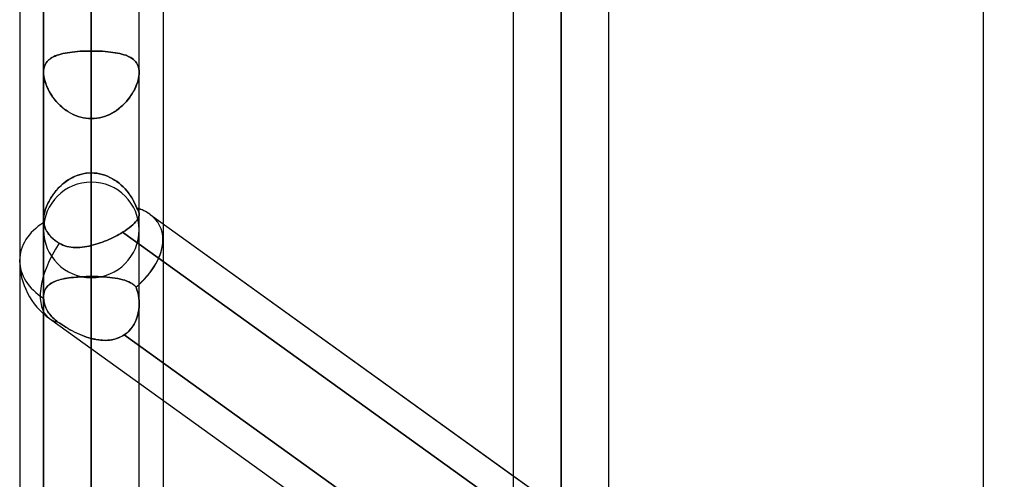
# Model space of a CAD drawing. Header units: millimetres. Extents: x -92 to 86, y -242 to 242.
# Tile 13 of 89: x -44 to -26, y -128 to -119. Entities that reach past the tile are written whole.
import ezdxf

# ---------------------------------------------------------------- set-up
doc = ezdxf.new("R2010")
doc.units = ezdxf.units.MM
doc.layers.add('MAIN-1', color=7, linetype='Continuous')

msp = doc.modelspace()

# ---------------------------------------------------------------- linework, layer by layer
at = {"layer": 'MAIN-1'}
for p, q in [((-42.658, 0), (-42.658, -123.445)), ((-42.658, 0), (-42.658, -122.085)), ((-33.858, 0), (-33.858, -129.777)), ((-33.858, 0), (-33.858, -128.55)), ((-43.553, 0), (-43.553, -122.967)), ((-43.553, 0), (-43.553, -122.967)), ((-42.658, -122.085), (-42.658, 0)), ((-42.658, -123.445), (-42.658, 0)), ((-41.763, -122.857), (-41.763, 0)), ((-41.763, -122.857), (-41.763, 0)), ((-34.753, 0), (-34.753, -129.148)), ((-34.753, 0), (-34.753, -129.148)), ((-33.858, -128.55), (-33.858, 0)), ((-33.858, -129.777), (-33.858, 0)), ((-32.963, -129.187), (-32.963, 0)), ((-32.963, -129.187), (-32.963, 0)), ((-25.953, 0), (-25.953, -135.479)), ((-25.953, 0), (-25.953, -135.479)), ((-44, -64.488), (-44, -123.724)), ((-44, -64.488), (-44, -123.724)), ((-41.315, -64.877), (-41.315, -123.036)), ((-41.315, -64.877), (-41.315, -123.336)), ((-44, -70.184), (-44, -129.42)), ((-44, -70.184), (-44, -123.724)), ((-41.315, -70.573), (-41.315, -123.336)), ((-41.315, -70.573), (-41.315, -129.031)), ((-42.658, -90.162), (-42.658, -122.257)), ((-43.553, -90.564), (-43.553, -123.152)), ((-43.553, -123.152), (-43.553, -90.564)), ((-41.763, -123.152), (-41.763, -90.564)), ((-41.763, -123.152), (-41.763, -90.564)), ((-42.658, -124.047), (-42.658, -91.429)), ((-42.658, -100.044), (-42.658, -136.219)), ((-43.553, -100.444), (-43.553, -137.114)), ((-43.553, -137.114), (-43.553, -100.444)), ((-41.763, -137.114), (-41.763, -100.444)), ((-41.763, -137.114), (-41.763, -100.444)), ((-42.658, -138.009), (-42.658, -101.31)), ((-42.658, -109.923), (-42.658, -150.181)), ((-43.553, -110.323), (-43.553, -151.076)), ((-43.553, -151.076), (-43.553, -110.323)), ((-41.763, -151.076), (-41.763, -110.323)), ((-41.763, -151.076), (-41.763, -110.323)), ((-42.658, -151.971), (-42.658, -111.19)), ((-42.658, -111.19), (-42.658, -119.802)), ((-42.658, -119.802), (-42.658, -111.19)), ((-42.658, -122.085), (-42.658, -113.474)), ((-42.658, -113.474), (-42.658, -122.085)), ((-42.658, -115.418), (-42.658, -124.026)), ((-42.658, -124.026), (-42.658, -115.418)), ((-42.658, -127.824), (-42.658, -119.216)), ((-42.658, -119.216), (-42.658, -127.824)), ((-43.336, -119.896), (-43.303, -119.883)), ((-43.301, -119.882), (-43.334, -119.895)), ((-43.303, -119.883), (-43.268, -119.871)), ((-43.266, -119.871), (-43.301, -119.882)), ((-43.268, -119.871), (-43.231, -119.861)), ((-43.229, -119.86), (-43.266, -119.871)), ((-43.231, -119.861), (-43.191, -119.851)), ((-43.189, -119.85), (-43.229, -119.86)), ((-43.191, -119.851), (-43.15, -119.842)), ((-43.148, -119.842), (-43.189, -119.85)), ((-43.15, -119.842), (-43.107, -119.834)), ((-43.105, -119.834), (-43.148, -119.842)), ((-43.107, -119.834), (-43.062, -119.827)), ((-43.06, -119.827), (-43.105, -119.834)), ((-43.062, -119.827), (-43.016, -119.821)), ((-43.014, -119.821), (-43.06, -119.827)), ((-43.016, -119.821), (-42.968, -119.816)), ((-42.966, -119.816), (-43.014, -119.821)), ((-42.968, -119.816), (-42.918, -119.812)), ((-42.916, -119.812), (-42.966, -119.816)), ((-42.918, -119.812), (-42.868, -119.808)), ((-42.866, -119.808), (-42.916, -119.812)), ((-42.868, -119.808), (-42.816, -119.805)), ((-42.815, -119.805), (-42.866, -119.808)), ((-42.816, -119.805), (-42.764, -119.803)), ((-42.763, -119.803), (-42.815, -119.805)), ((-42.764, -119.803), (-42.711, -119.802)), ((-42.71, -119.802), (-42.763, -119.803)), ((-42.711, -119.802), (-42.658, -119.802)), ((-42.658, -119.802), (-42.71, -119.802)), ((-42.658, -119.802), (-42.658, -164.143)), ((-42.604, -119.802), (-42.658, -119.802)), ((-42.658, -119.802), (-42.605, -119.802)), ((-42.605, -119.802), (-42.552, -119.803)), ((-42.551, -119.803), (-42.604, -119.802)), ((-42.552, -119.803), (-42.5, -119.805)), ((-42.499, -119.805), (-42.551, -119.803)), ((-42.5, -119.805), (-42.449, -119.808)), ((-42.447, -119.808), (-42.499, -119.805)), ((-42.449, -119.808), (-42.399, -119.812)), ((-42.397, -119.812), (-42.447, -119.808)), ((-42.399, -119.812), (-42.349, -119.816)), ((-42.347, -119.816), (-42.397, -119.812)), ((-42.349, -119.816), (-42.301, -119.821)), ((-42.299, -119.821), (-42.347, -119.816)), ((-42.301, -119.821), (-42.255, -119.827)), ((-42.253, -119.827), (-42.299, -119.821)), ((-42.255, -119.827), (-42.21, -119.834)), ((-42.208, -119.834), (-42.253, -119.827)), ((-42.21, -119.834), (-42.167, -119.842)), ((-42.165, -119.842), (-42.208, -119.834)), ((-42.167, -119.842), (-42.126, -119.85)), ((-42.124, -119.851), (-42.165, -119.842)), ((-42.126, -119.85), (-42.086, -119.86)), ((-42.084, -119.861), (-42.124, -119.851)), ((-42.086, -119.86), (-42.049, -119.871)), ((-42.047, -119.871), (-42.084, -119.861)), ((-42.049, -119.871), (-42.014, -119.882)), ((-42.012, -119.883), (-42.047, -119.871)), ((-42.014, -119.882), (-41.981, -119.895)), ((-41.979, -119.896), (-42.012, -119.883)), ((-43.53, -120.073), (-43.54, -120.102)), ((-43.54, -120.103), (-43.53, -120.074)), ((-43.517, -120.046), (-43.53, -120.073)), ((-43.53, -120.074), (-43.518, -120.047)), ((-43.518, -120.047), (-43.503, -120.023)), ((-43.502, -120.021), (-43.517, -120.046)), ((-43.503, -120.023), (-43.486, -120)), ((-43.485, -119.998), (-43.502, -120.021)), ((-43.486, -120), (-43.467, -119.979)), ((-43.465, -119.977), (-43.485, -119.998)), ((-43.467, -119.979), (-43.445, -119.96)), ((-43.444, -119.958), (-43.465, -119.977)), ((-43.445, -119.96), (-43.422, -119.942)), ((-43.42, -119.94), (-43.444, -119.958)), ((-43.422, -119.942), (-43.395, -119.925)), ((-43.393, -119.924), (-43.42, -119.94)), ((-43.395, -119.925), (-43.367, -119.91)), ((-43.365, -119.909), (-43.393, -119.924)), ((-43.367, -119.91), (-43.336, -119.896)), ((-43.334, -119.895), (-43.365, -119.909)), ((-41.981, -119.895), (-41.95, -119.909)), ((-41.948, -119.91), (-41.979, -119.896)), ((-41.95, -119.909), (-41.922, -119.924)), ((-41.92, -119.925), (-41.948, -119.91)), ((-41.922, -119.924), (-41.895, -119.94)), ((-41.893, -119.942), (-41.92, -119.925)), ((-41.895, -119.94), (-41.871, -119.958)), ((-41.87, -119.96), (-41.893, -119.942)), ((-41.871, -119.958), (-41.85, -119.977)), ((-41.848, -119.979), (-41.87, -119.96)), ((-41.85, -119.977), (-41.83, -119.998)), ((-41.829, -120), (-41.848, -119.979)), ((-41.83, -119.998), (-41.813, -120.021)), ((-41.812, -120.023), (-41.829, -120)), ((-41.813, -120.021), (-41.798, -120.046)), ((-41.797, -120.047), (-41.812, -120.023)), ((-41.798, -120.046), (-41.785, -120.073)), ((-41.785, -120.074), (-41.797, -120.047)), ((-41.785, -120.073), (-41.775, -120.102)), ((-41.775, -120.103), (-41.785, -120.074)), ((-43.553, -120.201), (-43.551, -120.166)), ((-43.551, -120.166), (-43.553, -120.201)), ((-43.551, -120.236), (-43.553, -120.201)), ((-43.553, -120.201), (-43.551, -120.236)), ((-43.553, -120.201), (-43.553, -165.038)), ((-43.553, -120.201), (-43.553, -122.967)), ((-43.547, -120.133), (-43.551, -120.166)), ((-43.551, -120.166), (-43.547, -120.134)), ((-43.547, -120.272), (-43.551, -120.236)), ((-43.551, -120.236), (-43.547, -120.273)), ((-43.54, -120.102), (-43.547, -120.133)), ((-43.547, -120.134), (-43.54, -120.103)), ((-41.775, -120.102), (-41.768, -120.133)), ((-41.768, -120.134), (-41.775, -120.103)), ((-41.768, -120.133), (-41.764, -120.166)), ((-41.764, -120.166), (-41.768, -120.134)), ((-41.768, -120.272), (-41.764, -120.236)), ((-41.764, -120.236), (-41.768, -120.273)), ((-41.762, -120.201), (-41.764, -120.166)), ((-41.764, -120.166), (-41.762, -120.201)), ((-41.764, -120.236), (-41.762, -120.201)), ((-41.762, -120.201), (-41.764, -120.236)), ((-41.763, -165.038), (-41.763, -120.201)), ((-41.763, -122.857), (-41.763, -120.201)), ((-43.541, -120.31), (-43.547, -120.272)), ((-43.547, -120.273), (-43.54, -120.312)), ((-43.532, -120.349), (-43.541, -120.31)), ((-43.54, -120.312), (-43.531, -120.352)), ((-43.52, -120.389), (-43.532, -120.349)), ((-43.531, -120.352), (-43.519, -120.392)), ((-43.506, -120.429), (-43.52, -120.389)), ((-43.519, -120.392), (-43.505, -120.433)), ((-43.49, -120.469), (-43.506, -120.429)), ((-43.505, -120.433), (-43.488, -120.474)), ((-41.81, -120.433), (-41.827, -120.474)), ((-41.825, -120.469), (-41.809, -120.429)), ((-41.796, -120.392), (-41.81, -120.433)), ((-41.809, -120.429), (-41.795, -120.389)), ((-41.784, -120.352), (-41.796, -120.392)), ((-41.795, -120.389), (-41.783, -120.349)), ((-41.775, -120.312), (-41.784, -120.352)), ((-41.783, -120.349), (-41.774, -120.31)), ((-41.768, -120.273), (-41.775, -120.312)), ((-41.774, -120.31), (-41.768, -120.272)), ((-43.472, -120.509), (-43.49, -120.469)), ((-43.488, -120.474), (-43.469, -120.515)), ((-43.451, -120.55), (-43.472, -120.509)), ((-43.469, -120.515), (-43.448, -120.556)), ((-43.429, -120.589), (-43.451, -120.55)), ((-43.448, -120.556), (-43.424, -120.597)), ((-43.404, -120.629), (-43.429, -120.589)), ((-43.424, -120.597), (-43.399, -120.637)), ((-43.377, -120.668), (-43.404, -120.629)), ((-41.938, -120.668), (-41.911, -120.629)), ((-41.891, -120.597), (-41.916, -120.637)), ((-41.911, -120.629), (-41.886, -120.589)), ((-41.867, -120.556), (-41.891, -120.597)), ((-41.886, -120.589), (-41.864, -120.55)), ((-41.846, -120.515), (-41.867, -120.556)), ((-41.864, -120.55), (-41.843, -120.509)), ((-41.827, -120.474), (-41.846, -120.515)), ((-41.843, -120.509), (-41.825, -120.469)), ((-43.399, -120.637), (-43.371, -120.676)), ((-43.348, -120.707), (-43.377, -120.668)), ((-43.371, -120.676), (-43.342, -120.714)), ((-43.317, -120.745), (-43.348, -120.707)), ((-43.342, -120.714), (-43.311, -120.752)), ((-43.284, -120.781), (-43.317, -120.745)), ((-43.311, -120.752), (-43.277, -120.788)), ((-43.249, -120.817), (-43.284, -120.781)), ((-43.277, -120.788), (-43.242, -120.822)), ((-42.038, -120.788), (-42.073, -120.822)), ((-42.066, -120.817), (-42.031, -120.781)), ((-42.004, -120.752), (-42.038, -120.788)), ((-42.031, -120.781), (-41.998, -120.745)), ((-41.973, -120.714), (-42.004, -120.752)), ((-41.998, -120.745), (-41.967, -120.707)), ((-41.944, -120.676), (-41.973, -120.714)), ((-41.967, -120.707), (-41.938, -120.668)), ((-41.916, -120.637), (-41.944, -120.676)), ((-43.211, -120.85), (-43.249, -120.817)), ((-43.242, -120.822), (-43.206, -120.855)), ((-43.172, -120.883), (-43.211, -120.85)), ((-43.206, -120.855), (-43.167, -120.886)), ((-43.132, -120.913), (-43.172, -120.883)), ((-43.167, -120.886), (-43.127, -120.916)), ((-43.09, -120.941), (-43.132, -120.913)), ((-43.127, -120.916), (-43.086, -120.943)), ((-43.046, -120.966), (-43.09, -120.941)), ((-43.086, -120.943), (-43.042, -120.968)), ((-43.001, -120.989), (-43.046, -120.966)), ((-43.042, -120.968), (-42.998, -120.991)), ((-42.954, -121.01), (-43.001, -120.989)), ((-42.998, -120.991), (-42.952, -121.011)), ((-42.317, -120.991), (-42.363, -121.011)), ((-42.361, -121.01), (-42.314, -120.989)), ((-42.273, -120.968), (-42.317, -120.991)), ((-42.314, -120.989), (-42.269, -120.966)), ((-42.229, -120.943), (-42.273, -120.968)), ((-42.269, -120.966), (-42.225, -120.941)), ((-42.188, -120.916), (-42.229, -120.943)), ((-42.225, -120.941), (-42.183, -120.913)), ((-42.148, -120.886), (-42.188, -120.916)), ((-42.183, -120.913), (-42.143, -120.883)), ((-42.109, -120.855), (-42.148, -120.886)), ((-42.143, -120.883), (-42.104, -120.85)), ((-42.073, -120.822), (-42.109, -120.855)), ((-42.104, -120.85), (-42.066, -120.817)), ((-42.906, -121.027), (-42.954, -121.01)), ((-42.952, -121.011), (-42.905, -121.028)), ((-42.858, -121.042), (-42.906, -121.027)), ((-42.905, -121.028), (-42.857, -121.042)), ((-42.809, -121.053), (-42.858, -121.042)), ((-42.857, -121.042), (-42.807, -121.053)), ((-42.759, -121.061), (-42.809, -121.053)), ((-42.807, -121.053), (-42.758, -121.061)), ((-42.708, -121.066), (-42.759, -121.061)), ((-42.758, -121.061), (-42.708, -121.066)), ((-42.658, -121.068), (-42.708, -121.066)), ((-42.708, -121.066), (-42.658, -121.068)), ((-42.658, -121.068), (-42.607, -121.066)), ((-42.607, -121.066), (-42.658, -121.068)), ((-42.658, -165.933), (-42.658, -121.068)), ((-42.658, -121.068), (-42.658, -129.679)), ((-42.658, -129.679), (-42.658, -121.068)), ((-42.607, -121.066), (-42.556, -121.061)), ((-42.557, -121.061), (-42.607, -121.066)), ((-42.508, -121.053), (-42.557, -121.061)), ((-42.556, -121.061), (-42.506, -121.053)), ((-42.458, -121.042), (-42.508, -121.053)), ((-42.506, -121.053), (-42.457, -121.042)), ((-42.41, -121.028), (-42.458, -121.042)), ((-42.457, -121.042), (-42.409, -121.027)), ((-42.363, -121.011), (-42.41, -121.028)), ((-42.409, -121.027), (-42.361, -121.01)), ((-42.809, -122.1), (-42.859, -122.112)), ((-42.836, -122.106), (-42.792, -122.097)), ((-42.759, -122.092), (-42.809, -122.1)), ((-42.792, -122.097), (-42.748, -122.09)), ((-42.709, -122.087), (-42.759, -122.092)), ((-42.748, -122.09), (-42.703, -122.086)), ((-42.658, -122.085), (-42.709, -122.087)), ((-42.703, -122.086), (-42.658, -122.085)), ((-42.658, -122.085), (-42.606, -122.087)), ((-42.606, -122.087), (-42.658, -122.085)), ((-42.606, -122.087), (-42.555, -122.092)), ((-42.554, -122.092), (-42.606, -122.087)), ((-42.555, -122.092), (-42.504, -122.101)), ((-42.503, -122.101), (-42.554, -122.092)), ((-42.504, -122.101), (-42.454, -122.113)), ((-42.453, -122.113), (-42.503, -122.101)), ((-43.173, -122.276), (-43.212, -122.308)), ((-43.192, -122.291), (-43.157, -122.263)), ((-43.133, -122.245), (-43.173, -122.276)), ((-43.157, -122.263), (-43.121, -122.237)), ((-43.091, -122.216), (-43.133, -122.245)), ((-43.121, -122.237), (-43.084, -122.212)), ((-43.047, -122.19), (-43.091, -122.216)), ((-43.084, -122.212), (-43.045, -122.189)), ((-43.002, -122.166), (-43.047, -122.19)), ((-43.045, -122.189), (-43.005, -122.168)), ((-43.005, -122.168), (-42.964, -122.149)), ((-42.955, -122.145), (-43.002, -122.166)), ((-42.964, -122.149), (-42.922, -122.132)), ((-42.908, -122.127), (-42.955, -122.145)), ((-42.922, -122.132), (-42.88, -122.118)), ((-42.859, -122.112), (-42.908, -122.127)), ((-42.88, -122.118), (-42.836, -122.106)), ((-42.454, -122.113), (-42.405, -122.128)), ((-42.404, -122.128), (-42.453, -122.113)), ((-42.405, -122.128), (-42.357, -122.146)), ((-42.356, -122.147), (-42.404, -122.128)), ((-42.357, -122.146), (-42.31, -122.168)), ((-42.309, -122.168), (-42.356, -122.147)), ((-42.31, -122.168), (-42.265, -122.192)), ((-42.263, -122.193), (-42.309, -122.168)), ((-42.265, -122.192), (-42.221, -122.219)), ((-42.219, -122.219), (-42.263, -122.193)), ((-42.221, -122.219), (-42.178, -122.248)), ((-42.177, -122.248), (-42.219, -122.219)), ((-42.178, -122.248), (-42.138, -122.279)), ((-42.137, -122.28), (-42.177, -122.248)), ((-42.138, -122.279), (-42.099, -122.312)), ((-42.098, -122.313), (-42.137, -122.28)), ((-43.348, -122.454), (-43.377, -122.493)), ((-43.37, -122.484), (-43.344, -122.45)), ((-43.317, -122.416), (-43.348, -122.454)), ((-43.344, -122.45), (-43.317, -122.416)), ((-43.284, -122.379), (-43.317, -122.416)), ((-43.317, -122.416), (-43.288, -122.383)), ((-43.288, -122.383), (-43.258, -122.351)), ((-43.249, -122.343), (-43.284, -122.379)), ((-43.258, -122.351), (-43.226, -122.321)), ((-43.212, -122.308), (-43.249, -122.343)), ((-43.226, -122.321), (-43.192, -122.291)), ((-42.099, -122.312), (-42.062, -122.347)), ((-42.061, -122.348), (-42.098, -122.313)), ((-42.062, -122.347), (-42.027, -122.384)), ((-42.026, -122.384), (-42.061, -122.348)), ((-42.027, -122.384), (-41.994, -122.421)), ((-41.993, -122.422), (-42.026, -122.384)), ((-41.994, -122.421), (-41.963, -122.46)), ((-41.962, -122.461), (-41.993, -122.422)), ((-41.963, -122.46), (-41.934, -122.499)), ((-41.933, -122.5), (-41.962, -122.461)), ((-43.471, -122.653), (-43.489, -122.694)), ((-43.474, -122.66), (-43.457, -122.625)), ((-43.45, -122.613), (-43.471, -122.653)), ((-43.457, -122.625), (-43.438, -122.589)), ((-43.428, -122.572), (-43.45, -122.613)), ((-43.438, -122.589), (-43.417, -122.554)), ((-43.403, -122.533), (-43.428, -122.572)), ((-43.417, -122.554), (-43.394, -122.519)), ((-43.377, -122.493), (-43.403, -122.533)), ((-43.394, -122.519), (-43.37, -122.484)), ((-41.934, -122.499), (-41.907, -122.539)), ((-41.907, -122.54), (-41.933, -122.5)), ((-41.907, -122.539), (-41.883, -122.58)), ((-41.882, -122.581), (-41.907, -122.54)), ((-41.883, -122.58), (-41.861, -122.62)), ((-41.86, -122.622), (-41.882, -122.581)), ((-41.861, -122.62), (-41.84, -122.661)), ((-41.84, -122.662), (-41.86, -122.622)), ((-43.543, -122.871), (-43.536, -122.837)), ((-43.531, -122.816), (-43.54, -122.855)), ((-43.536, -122.837), (-43.527, -122.802)), ((-43.52, -122.776), (-43.531, -122.816)), ((-43.527, -122.802), (-43.517, -122.767)), ((-43.505, -122.735), (-43.52, -122.776)), ((-43.517, -122.767), (-43.504, -122.732)), ((-43.489, -122.694), (-43.505, -122.735)), ((-43.504, -122.732), (-43.49, -122.696)), ((-43.49, -122.696), (-43.474, -122.66)), ((-41.84, -122.661), (-41.822, -122.703)), ((-41.822, -122.703), (-41.84, -122.662)), ((-41.822, -122.703), (-41.806, -122.744)), ((-41.806, -122.744), (-41.822, -122.703)), ((-41.806, -122.744), (-41.793, -122.763)), ((-41.793, -122.763), (-41.806, -122.744)), ((-41.793, -122.763), (-41.782, -122.782)), ((-41.782, -122.782), (-41.793, -122.763)), ((-41.782, -122.782), (-41.774, -122.8)), ((-41.774, -122.8), (-41.782, -122.782)), ((-41.774, -122.8), (-41.768, -122.819)), ((-41.768, -122.819), (-41.774, -122.8)), ((-41.768, -122.819), (-41.764, -122.838)), ((-41.764, -122.838), (-41.768, -122.819)), ((-41.764, -122.838), (-41.763, -122.857)), ((-41.763, -122.857), (-41.764, -122.838)), ((-43.551, -122.931), (-43.553, -122.966)), ((-43.553, -122.966), (-43.551, -122.936)), ((-43.553, -122.966), (-43.552, -122.974)), ((-43.552, -122.974), (-43.553, -122.966)), ((-43.553, -122.967), (-43.553, -124.414)), ((-43.552, -122.974), (-43.552, -122.983)), ((-43.552, -122.983), (-43.552, -122.974)), ((-43.552, -122.983), (-43.552, -122.991)), ((-43.552, -122.991), (-43.552, -122.983)), ((-43.552, -122.991), (-43.551, -122.999)), ((-43.551, -122.999), (-43.552, -122.991)), ((-43.547, -122.894), (-43.551, -122.931)), ((-43.551, -122.936), (-43.548, -122.904)), ((-43.551, -122.999), (-43.551, -123.007)), ((-43.551, -123.007), (-43.551, -122.999)), ((-43.551, -123.007), (-43.55, -123.015)), ((-43.55, -123.015), (-43.551, -123.007)), ((-43.55, -123.015), (-43.543, -123.055)), ((-43.546, -123.038), (-43.55, -123.015)), ((-43.548, -122.904), (-43.543, -122.871)), ((-43.54, -122.855), (-43.547, -122.894)), ((-41.853, -123.03), (-41.828, -123.003)), ((-41.828, -123.003), (-41.852, -123.029)), ((-41.808, -122.977), (-41.828, -123.003)), ((-41.828, -123.003), (-41.808, -122.977)), ((-41.792, -122.952), (-41.808, -122.977)), ((-41.808, -122.977), (-41.792, -122.952)), ((-41.779, -122.928), (-41.792, -122.952)), ((-41.792, -122.952), (-41.779, -122.928)), ((-41.77, -122.904), (-41.779, -122.928)), ((-41.779, -122.928), (-41.77, -122.904)), ((-41.764, -122.88), (-41.77, -122.904)), ((-41.77, -122.904), (-41.764, -122.88)), ((-41.763, -122.857), (-41.764, -122.88)), ((-41.764, -122.88), (-41.763, -122.857)), ((-41.763, -124.537), (-41.763, -122.857)), ((-41.558, -122.861), (-34.753, -127.756)), ((-41.558, -122.861), (-24.597, -135.059)), ((-43.541, -123.062), (-43.546, -123.038)), ((-43.543, -123.055), (-43.531, -123.096)), ((-43.535, -123.085), (-43.541, -123.062)), ((-43.527, -123.109), (-43.535, -123.085)), ((-43.531, -123.096), (-43.515, -123.136)), ((-43.517, -123.132), (-43.527, -123.109)), ((-43.507, -123.154), (-43.517, -123.132)), ((-43.515, -123.136), (-43.496, -123.174)), ((-43.495, -123.176), (-43.507, -123.154)), ((-43.496, -123.174), (-43.474, -123.21)), ((-43.482, -123.197), (-43.495, -123.176)), ((-43.468, -123.217), (-43.482, -123.197)), ((-43.474, -123.21), (-43.447, -123.245)), ((-42.071, -123.196), (-42.105, -123.217)), ((-42.105, -123.217), (-42.071, -123.196)), ((-42.027, -123.168), (-42.071, -123.196)), ((-42.071, -123.196), (-42.027, -123.168)), ((-34.753, -128.46), (-42.071, -123.196)), ((-42.071, -123.196), (-34.522, -128.625)), ((-41.985, -123.14), (-42.027, -123.168)), ((-42.027, -123.168), (-41.985, -123.14)), ((-41.947, -123.112), (-41.985, -123.14)), ((-41.985, -123.14), (-41.947, -123.112)), ((-41.912, -123.084), (-41.947, -123.112)), ((-41.947, -123.112), (-41.912, -123.084)), ((-41.88, -123.056), (-41.912, -123.084)), ((-41.912, -123.084), (-41.88, -123.057)), ((-41.852, -123.029), (-41.88, -123.056)), ((-41.88, -123.057), (-41.853, -123.03)), ((-41.315, -123.036), (-41.315, -123.336)), ((-43.453, -123.238), (-43.468, -123.217)), ((-43.436, -123.259), (-43.453, -123.238)), ((-43.447, -123.245), (-43.415, -123.281)), ((-43.417, -123.279), (-43.436, -123.259)), ((-43.397, -123.299), (-43.417, -123.279)), ((-43.415, -123.281), (-43.38, -123.315)), ((-43.376, -123.319), (-43.397, -123.299)), ((-43.38, -123.315), (-43.342, -123.347)), ((-43.354, -123.337), (-43.376, -123.319)), ((-43.331, -123.355), (-43.354, -123.337)), ((-43.342, -123.347), (-43.301, -123.377)), ((-43.308, -123.372), (-43.331, -123.355)), ((-43.284, -123.388), (-43.308, -123.372)), ((-43.301, -123.377), (-43.259, -123.404)), ((-43.259, -123.404), (-43.284, -123.388)), ((-42.492, -123.395), (-42.533, -123.409)), ((-42.533, -123.409), (-42.492, -123.395)), ((-42.45, -123.38), (-42.492, -123.395)), ((-42.492, -123.395), (-42.451, -123.38)), ((-42.451, -123.38), (-42.41, -123.364)), ((-42.41, -123.364), (-42.45, -123.38)), ((-42.369, -123.348), (-42.41, -123.364)), ((-42.41, -123.364), (-42.369, -123.348)), ((-42.329, -123.331), (-42.369, -123.348)), ((-42.369, -123.348), (-42.329, -123.331)), ((-42.289, -123.313), (-42.329, -123.331)), ((-42.329, -123.331), (-42.289, -123.313)), ((-42.251, -123.294), (-42.289, -123.313)), ((-42.289, -123.313), (-42.251, -123.294)), ((-42.213, -123.275), (-42.251, -123.294)), ((-42.251, -123.294), (-42.213, -123.275)), ((-42.176, -123.256), (-42.213, -123.275)), ((-42.213, -123.275), (-42.176, -123.256)), ((-42.14, -123.237), (-42.176, -123.256)), ((-42.176, -123.256), (-42.14, -123.237)), ((-42.105, -123.217), (-42.14, -123.237)), ((-42.14, -123.237), (-42.105, -123.217)), ((-41.315, -123.336), (-41.315, -126.343)), ((-43.259, -123.404), (-43.224, -123.422)), ((-43.225, -123.422), (-43.259, -123.404)), ((-43.189, -123.438), (-43.225, -123.422)), ((-43.224, -123.422), (-43.189, -123.439)), ((-43.153, -123.452), (-43.189, -123.438)), ((-43.189, -123.439), (-43.152, -123.452)), ((-43.116, -123.462), (-43.153, -123.452)), ((-43.152, -123.452), (-43.114, -123.463)), ((-43.078, -123.471), (-43.116, -123.462)), ((-43.114, -123.463), (-43.076, -123.471)), ((-43.039, -123.477), (-43.078, -123.471)), ((-43.076, -123.471), (-43.036, -123.477)), ((-42.999, -123.481), (-43.039, -123.477)), ((-43.036, -123.477), (-42.996, -123.481)), ((-42.958, -123.483), (-42.999, -123.481)), ((-42.996, -123.481), (-42.955, -123.483)), ((-42.917, -123.483), (-42.958, -123.483)), ((-42.955, -123.483), (-42.913, -123.483)), ((-42.875, -123.481), (-42.917, -123.483)), ((-42.913, -123.483), (-42.871, -123.48)), ((-42.832, -123.477), (-42.875, -123.481)), ((-42.871, -123.48), (-42.829, -123.477)), ((-42.789, -123.471), (-42.832, -123.477)), ((-42.829, -123.477), (-42.786, -123.471)), ((-42.745, -123.464), (-42.789, -123.471)), ((-42.786, -123.471), (-42.744, -123.464)), ((-42.702, -123.455), (-42.745, -123.464)), ((-42.744, -123.464), (-42.701, -123.455)), ((-42.658, -123.445), (-42.702, -123.455)), ((-42.701, -123.455), (-42.658, -123.445)), ((-42.616, -123.434), (-42.658, -123.445)), ((-42.658, -123.445), (-42.616, -123.434)), ((-42.574, -123.422), (-42.616, -123.434)), ((-42.616, -123.434), (-42.574, -123.422)), ((-42.533, -123.409), (-42.574, -123.422)), ((-42.574, -123.422), (-42.533, -123.409)), ((-44, -123.724), (-44, -129.42)), ((-43.403, -124.147), (-43.38, -124.134)), ((-43.36, -124.125), (-43.388, -124.138)), ((-43.38, -124.134), (-43.355, -124.122)), ((-43.331, -124.113), (-43.36, -124.125)), ((-43.355, -124.122), (-43.329, -124.112)), ((-43.3, -124.101), (-43.331, -124.113)), ((-43.329, -124.112), (-43.302, -124.102)), ((-43.302, -124.102), (-43.273, -124.092)), ((-43.268, -124.091), (-43.3, -124.101)), ((-43.273, -124.092), (-43.242, -124.084)), ((-43.233, -124.081), (-43.268, -124.091)), ((-43.242, -124.084), (-43.211, -124.076)), ((-43.196, -124.073), (-43.233, -124.081)), ((-43.211, -124.076), (-43.178, -124.069)), ((-43.158, -124.065), (-43.196, -124.073)), ((-43.178, -124.069), (-43.143, -124.062)), ((-43.118, -124.058), (-43.158, -124.065)), ((-43.143, -124.062), (-43.108, -124.056)), ((-43.077, -124.052), (-43.118, -124.058)), ((-43.108, -124.056), (-43.071, -124.051)), ((-43.034, -124.046), (-43.077, -124.052)), ((-43.071, -124.051), (-43.033, -124.046)), ((-42.99, -124.042), (-43.034, -124.046)), ((-43.033, -124.046), (-42.994, -124.042)), ((-42.994, -124.042), (-42.954, -124.038)), ((-42.945, -124.038), (-42.99, -124.042)), ((-42.954, -124.038), (-42.914, -124.035)), ((-42.899, -124.034), (-42.945, -124.038)), ((-42.914, -124.035), (-42.872, -124.032)), ((-42.851, -124.031), (-42.899, -124.034)), ((-42.872, -124.032), (-42.83, -124.03)), ((-42.804, -124.029), (-42.851, -124.031)), ((-42.83, -124.03), (-42.788, -124.029)), ((-42.755, -124.028), (-42.804, -124.029)), ((-42.788, -124.029), (-42.745, -124.027)), ((-42.707, -124.027), (-42.755, -124.028)), ((-42.745, -124.027), (-42.701, -124.027)), ((-42.658, -124.026), (-42.707, -124.027)), ((-42.701, -124.027), (-42.658, -124.026)), ((-42.658, -127.824), (-42.658, -124.026)), ((-42.598, -124.027), (-42.658, -124.026)), ((-42.658, -124.026), (-42.598, -124.027)), ((-42.658, -124.026), (-42.658, -127.824)), ((-42.538, -124.028), (-42.598, -124.027)), ((-42.598, -124.027), (-42.539, -124.028)), ((-42.539, -124.028), (-42.481, -124.03)), ((-42.48, -124.03), (-42.538, -124.028)), ((-42.481, -124.03), (-42.423, -124.034)), ((-42.423, -124.034), (-42.48, -124.03)), ((-42.367, -124.038), (-42.423, -124.034)), ((-42.423, -124.034), (-42.367, -124.038)), ((-42.312, -124.043), (-42.367, -124.038)), ((-42.367, -124.038), (-42.313, -124.043)), ((-42.313, -124.043), (-42.26, -124.049)), ((-42.259, -124.049), (-42.312, -124.043)), ((-42.26, -124.049), (-42.209, -124.056)), ((-42.209, -124.056), (-42.259, -124.049)), ((-42.16, -124.064), (-42.209, -124.056)), ((-42.209, -124.056), (-42.16, -124.064)), ((-42.114, -124.074), (-42.16, -124.064)), ((-42.16, -124.064), (-42.114, -124.074)), ((-42.07, -124.085), (-42.114, -124.074)), ((-42.114, -124.074), (-42.07, -124.085)), ((-42.029, -124.096), (-42.07, -124.085)), ((-42.07, -124.085), (-42.029, -124.096)), ((-41.991, -124.11), (-42.029, -124.096)), ((-42.029, -124.096), (-41.991, -124.11)), ((-41.955, -124.125), (-41.991, -124.11)), ((-41.991, -124.11), (-41.955, -124.124)), ((-41.955, -124.124), (-41.923, -124.141)), ((-41.922, -124.141), (-41.955, -124.125)), ((-43.544, -124.332), (-43.537, -124.308)), ((-43.533, -124.294), (-43.541, -124.321)), ((-43.537, -124.308), (-43.529, -124.285)), ((-43.522, -124.269), (-43.533, -124.294)), ((-43.529, -124.285), (-43.519, -124.263)), ((-43.509, -124.245), (-43.522, -124.269)), ((-43.519, -124.263), (-43.507, -124.243)), ((-43.494, -124.224), (-43.509, -124.245)), ((-43.507, -124.243), (-43.494, -124.224)), ((-43.476, -124.204), (-43.494, -124.224)), ((-43.494, -124.224), (-43.479, -124.206)), ((-43.479, -124.206), (-43.462, -124.19)), ((-43.457, -124.185), (-43.476, -124.204)), ((-43.462, -124.19), (-43.444, -124.174)), ((-43.436, -124.168), (-43.457, -124.185)), ((-43.444, -124.174), (-43.424, -124.16)), ((-43.413, -124.153), (-43.436, -124.168)), ((-43.424, -124.16), (-43.403, -124.147)), ((-43.388, -124.138), (-43.413, -124.153)), ((-41.923, -124.141), (-41.893, -124.159)), ((-41.892, -124.159), (-41.922, -124.141)), ((-41.893, -124.159), (-41.866, -124.178)), ((-41.866, -124.179), (-41.892, -124.159)), ((-41.866, -124.178), (-41.842, -124.2)), ((-41.842, -124.201), (-41.866, -124.179)), ((-41.842, -124.2), (-41.821, -124.224)), ((-41.821, -124.224), (-41.842, -124.201)), ((-41.803, -124.274), (-41.821, -124.224)), ((-41.821, -124.224), (-41.803, -124.274)), ((-41.789, -124.325), (-41.803, -124.274)), ((-41.803, -124.274), (-41.789, -124.324)), ((-43.551, -124.381), (-43.553, -124.413)), ((-43.553, -124.413), (-43.552, -124.385)), ((-43.553, -124.413), (-43.553, -124.416)), ((-43.553, -124.416), (-43.553, -124.413)), ((-43.553, -124.414), (-43.553, -124.725)), ((-43.553, -124.414), (-43.553, -128.694)), ((-43.552, -124.42), (-43.553, -124.416)), ((-43.552, -124.385), (-43.549, -124.358)), ((-43.553, -124.414), (-43.553, -128.694)), ((-43.553, -124.416), (-43.552, -124.419)), ((-43.552, -124.419), (-43.552, -124.423)), ((-43.552, -124.423), (-43.552, -124.42)), ((-43.552, -124.423), (-43.552, -124.426)), ((-43.552, -124.426), (-43.552, -124.423)), ((-43.552, -124.426), (-43.552, -124.429)), ((-43.552, -124.429), (-43.552, -124.426)), ((-43.552, -124.429), (-43.552, -124.432)), ((-43.552, -124.432), (-43.552, -124.429)), ((-43.552, -124.432), (-43.55, -124.458)), ((-43.55, -124.458), (-43.552, -124.432)), ((-43.548, -124.35), (-43.551, -124.381)), ((-43.55, -124.458), (-43.547, -124.484)), ((-43.547, -124.484), (-43.55, -124.458)), ((-43.549, -124.358), (-43.544, -124.332)), ((-43.541, -124.321), (-43.548, -124.35)), ((-43.547, -124.484), (-43.542, -124.51)), ((-43.542, -124.51), (-43.547, -124.484)), ((-41.789, -124.324), (-41.777, -124.376)), ((-41.777, -124.376), (-41.789, -124.325)), ((-41.769, -124.429), (-41.777, -124.376)), ((-41.777, -124.376), (-41.769, -124.429)), ((-41.764, -124.483), (-41.769, -124.429)), ((-41.769, -124.429), (-41.764, -124.483)), ((-41.763, -124.537), (-41.764, -124.483)), ((-41.764, -124.483), (-41.763, -124.537)), ((-43.542, -124.51), (-43.536, -124.537)), ((-43.536, -124.537), (-43.542, -124.51)), ((-43.536, -124.537), (-43.528, -124.563)), ((-43.528, -124.563), (-43.536, -124.537)), ((-43.528, -124.563), (-43.519, -124.589)), ((-43.519, -124.589), (-43.528, -124.563)), ((-43.519, -124.589), (-43.508, -124.615)), ((-43.508, -124.615), (-43.519, -124.589)), ((-43.508, -124.615), (-43.497, -124.639)), ((-43.497, -124.639), (-43.508, -124.615)), ((-43.497, -124.639), (-43.484, -124.662)), ((-43.484, -124.662), (-43.497, -124.639)), ((-43.484, -124.662), (-43.47, -124.685)), ((-43.47, -124.685), (-43.484, -124.662)), ((-43.47, -124.685), (-43.454, -124.709)), ((-43.454, -124.709), (-43.47, -124.685)), ((-41.78, -124.707), (-41.77, -124.651)), ((-41.77, -124.65), (-41.779, -124.707)), ((-41.77, -124.651), (-41.764, -124.594)), ((-41.764, -124.594), (-41.77, -124.65)), ((-41.764, -124.594), (-41.763, -124.537)), ((-41.763, -124.537), (-41.764, -124.594)), ((-41.763, -128.575), (-41.763, -124.537)), ((-41.763, -126.022), (-41.763, -124.537)), ((-41.763, -128.575), (-41.763, -124.537)), ((-43.553, -124.725), (-43.553, -128.694)), ((-43.454, -124.709), (-43.437, -124.732)), ((-43.437, -124.732), (-43.454, -124.709)), ((-43.441, -124.814), (-25.841, -137.471)), ((-43.441, -124.814), (-25.841, -137.471)), ((-43.437, -124.732), (-43.418, -124.755)), ((-43.418, -124.755), (-43.437, -124.732)), ((-43.418, -124.755), (-43.398, -124.778)), ((-43.398, -124.778), (-43.418, -124.755)), ((-43.398, -124.778), (-43.377, -124.8)), ((-43.377, -124.8), (-43.398, -124.778)), ((-43.377, -124.8), (-43.354, -124.821)), ((-43.354, -124.821), (-43.377, -124.8)), ((-43.354, -124.821), (-43.331, -124.841)), ((-43.331, -124.841), (-43.354, -124.821)), ((-43.331, -124.841), (-43.307, -124.86)), ((-43.307, -124.86), (-43.331, -124.841)), ((-43.307, -124.86), (-43.283, -124.878)), ((-43.283, -124.878), (-43.307, -124.86)), ((-41.831, -124.867), (-41.857, -124.917)), ((-41.857, -124.917), (-41.832, -124.868)), ((-41.832, -124.868), (-41.81, -124.816)), ((-41.81, -124.815), (-41.831, -124.867)), ((-41.81, -124.816), (-41.793, -124.762)), ((-41.793, -124.762), (-41.81, -124.815)), ((-41.793, -124.762), (-41.78, -124.707)), ((-41.779, -124.707), (-41.793, -124.762)), ((-43.283, -124.878), (-43.248, -124.902)), ((-43.248, -124.902), (-43.283, -124.878)), ((-43.248, -124.902), (-43.211, -124.926)), ((-43.212, -124.926), (-43.248, -124.902)), ((-43.174, -124.95), (-43.212, -124.926)), ((-43.211, -124.926), (-43.173, -124.951)), ((-43.136, -124.974), (-43.174, -124.95)), ((-43.173, -124.951), (-43.134, -124.975)), ((-43.096, -124.998), (-43.136, -124.974)), ((-43.134, -124.975), (-43.094, -124.999)), ((-43.055, -125.021), (-43.096, -124.998)), ((-43.094, -124.999), (-43.053, -125.022)), ((-43.014, -125.043), (-43.055, -125.021)), ((-43.053, -125.022), (-43.011, -125.045)), ((-42.972, -125.065), (-43.014, -125.043)), ((-43.011, -125.045), (-42.969, -125.066)), ((-41.997, -125.085), (-41.956, -125.049)), ((-41.956, -125.048), (-41.996, -125.085)), ((-41.956, -125.049), (-41.92, -125.008)), ((-41.919, -125.008), (-41.956, -125.048)), ((-41.92, -125.008), (-41.887, -124.965)), ((-41.886, -124.964), (-41.919, -125.008)), ((-41.887, -124.965), (-41.857, -124.917)), ((-41.857, -124.917), (-41.886, -124.964)), ((-42.929, -125.086), (-42.972, -125.065)), ((-42.969, -125.066), (-42.925, -125.087)), ((-42.885, -125.106), (-42.929, -125.086)), ((-42.925, -125.087), (-42.882, -125.107)), ((-42.84, -125.125), (-42.885, -125.106)), ((-42.882, -125.107), (-42.837, -125.126)), ((-42.795, -125.142), (-42.84, -125.125)), ((-42.837, -125.126), (-42.793, -125.143)), ((-42.75, -125.159), (-42.795, -125.142)), ((-42.793, -125.143), (-42.748, -125.159)), ((-42.704, -125.173), (-42.75, -125.159)), ((-42.748, -125.159), (-42.703, -125.174)), ((-42.658, -125.186), (-42.704, -125.173)), ((-42.703, -125.174), (-42.658, -125.186)), ((-42.658, -125.186), (-42.658, -125.378)), ((-42.623, -125.195), (-42.658, -125.186)), ((-42.658, -125.186), (-42.614, -125.197)), ((-42.658, -129.192), (-42.658, -125.186)), ((-42.588, -125.202), (-42.623, -125.195)), ((-42.614, -125.197), (-42.57, -125.206)), ((-42.553, -125.209), (-42.588, -125.202)), ((-42.57, -125.206), (-42.526, -125.213)), ((-42.518, -125.214), (-42.553, -125.209)), ((-42.526, -125.213), (-42.482, -125.218)), ((-42.484, -125.217), (-42.518, -125.214)), ((-42.449, -125.22), (-42.484, -125.217)), ((-42.482, -125.218), (-42.438, -125.22)), ((-42.415, -125.221), (-42.449, -125.22)), ((-42.438, -125.22), (-42.395, -125.221)), ((-42.381, -125.221), (-42.415, -125.221)), ((-42.395, -125.221), (-42.352, -125.219)), ((-42.347, -125.219), (-42.381, -125.221)), ((-42.352, -125.219), (-42.31, -125.215)), ((-42.313, -125.216), (-42.347, -125.219)), ((-42.28, -125.211), (-42.313, -125.216)), ((-42.31, -125.215), (-42.268, -125.209)), ((-42.248, -125.205), (-42.28, -125.211)), ((-42.268, -125.209), (-42.227, -125.2)), ((-42.216, -125.197), (-42.248, -125.205)), ((-42.227, -125.2), (-42.187, -125.189)), ((-42.185, -125.188), (-42.216, -125.197)), ((-42.187, -125.189), (-42.149, -125.175)), ((-42.154, -125.177), (-42.185, -125.188)), ((-42.124, -125.164), (-42.154, -125.177)), ((-42.149, -125.175), (-42.111, -125.158)), ((-42.095, -125.15), (-42.124, -125.164)), ((-42.111, -125.158), (-42.075, -125.139)), ((-42.067, -125.135), (-42.095, -125.15)), ((-42.075, -125.139), (-42.04, -125.118)), ((-42.04, -125.118), (-42.067, -125.135)), ((-42.04, -125.118), (-41.997, -125.085)), ((-41.996, -125.085), (-42.04, -125.118)), ((-42.04, -125.118), (-34.495, -130.544)), ((-34.495, -130.544), (-42.04, -125.118)), ((-42.658, -125.378), (-42.658, -129.192)), ((-41.763, -128.575), (-41.763, -126.022)), ((-41.315, -126.343), (-41.315, -128.732)), ((-34.753, -127.756), (-32.963, -129.043))]:
    msp.add_line(p, q, dxfattribs=at)
for centre, radius, start, end in [((-42.658, -123.152), 0.895, 90, 180), ((-42.658, -123.152), 0.895, 0, 90), ((-42.658, -123.152), 0.895, 180, 270), ((-42.658, -123.152), 0.895, 270, 0), ((-42.658, -123.724), 1.343, 180.0001, 234.2797), ((-42.658, -123.724), 1.343, 180.0001, 234.2797)]:
    msp.add_arc(centre, radius, start, end, dxfattribs=at)
for major_axis, ratio, start_param, end_param in [((1.28, 0.656), 0.615764, 0.535335, 0.578298), ((1.28, 0.656), 0.615764, 0.306818, 0.578298), ((1.28, 0.656), 0.615764, 0.306818, 0.535335), ((-1.343, 0), 0.707107, -0.843858, 0), ((-1.343, 0), 0.707107, -0.843858, 0), ((1.28, 0.656), 0.615764, -0.30567, 0.306818), ((1.28, 0.656), 0.615764, -0.30567, 0.306818), ((1.28, 0.656), 0.615764, -1.203616, -0.30567), ((1.28, 0.656), 0.615764, -1.203616, -0.312659), ((1.28, 0.656), 0.615764, -0.312659, -0.30567), ((0.784, 1.09), 0.504207, 1.638545, 3.141575), ((0.784, 1.09), 0.504207, 1.638545, 3.141575), ((-1.343, 0), 0.707107, 0, 0.841434), ((-1.343, 0), 0.707107, 0, 0.841434), ((0.784, 1.09), 0.504207, 3.141575, 3.144554), ((0.784, 1.09), 0.504207, 3.141575, 3.144554), ((0.784, 1.09), 0.504207, -3.138632, -2.894267), ((0.784, 1.09), 0.504207, -3.138632, -2.894267)]:
    msp.add_ellipse((-42.658, -123.724), major_axis=major_axis, ratio=ratio, start_param=start_param, end_param=end_param, dxfattribs=at)

doc.saveas('drawing.dxf')
